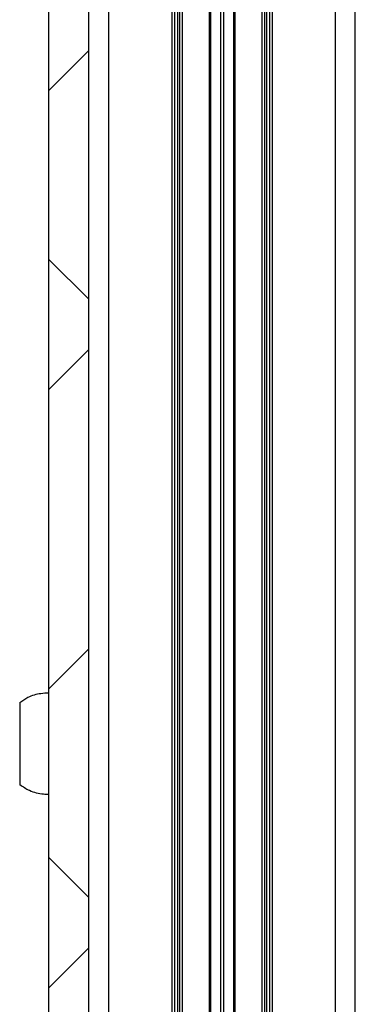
# Model space of a CAD drawing. Header units: millimetres. Extents: x 5 to 595, y 5 to 415.
# Tile 3 of 68: x 23.28 to 28.32, y 122.26 to 137.04. Entities that reach past the tile are written whole.
import ezdxf

# ---------------------------------------------------------------- set-up
doc = ezdxf.new("R2010")
doc.units = ezdxf.units.MM
doc.layers.add('TRAIT-FINS', color=9, linetype='Continuous')
doc.layers.add('TRAIT-FORT', color=4, linetype='Continuous', lineweight=25)

msp = doc.modelspace()

# ---------------------------------------------------------------- hatches: boundary and pattern name
at = {"layer": 'TRAIT-FINS'}
h = msp.add_hatch(dxfattribs=at)
h.set_pattern_fill('ANSI38', color=9, angle=3e-322, style=0)
h.paths.add_polyline_path([(23.7218, 156.2778), (23.7218, 111.6627), (24.3218, 111.6627), (24.3218, 156.2778)], flags=0)

# ---------------------------------------------------------------- linework, layer by layer
at = {"layer": 'TRAIT-FORT', "color": 4, "linetype": 'Continuous', "lineweight": 25}
for p, q in [((23.7218, 111.6627), (23.7218, 156.2778)), ((24.3218, 111.6627), (24.3218, 156.2778)), ((24.6218, 116.5702), (24.6218, 151.3702)), ((25.5718, 116.5702), (25.5718, 151.3702)), ((25.6118, 116.5702), (25.6118, 151.3702)), ((25.6518, 151.3702), (25.6518, 116.5702)), ((25.6818, 151.3702), (25.6818, 116.5702)), ((25.7218, 151.3702), (25.7218, 116.5702)), ((26.1311, 116.5702), (26.1311, 151.3702)), ((26.1511, 116.5702), (26.1511, 151.3702)), ((26.3018, 116.5702), (26.3018, 151.3702)), ((26.3418, 151.3702), (26.3418, 116.5702)), ((26.4926, 151.3702), (26.4926, 116.5702)), ((26.5126, 151.3702), (26.5126, 116.5702)), ((26.9218, 116.5702), (26.9218, 151.3702)), ((26.9618, 116.5702), (26.9618, 151.3702)), ((26.9918, 116.5702), (26.9918, 151.3702)), ((27.0318, 151.3702), (27.0318, 116.5702)), ((27.0718, 151.3702), (27.0718, 116.5702)), ((28.0218, 116.5702), (28.0218, 151.3702)), ((28.3218, 116.5702), (28.3218, 151.3702))]:
    msp.add_line(p, q, dxfattribs=at)
for points, knots in [([(23.7218, 126.9302), (23.6806, 126.9281), (23.5725, 126.9223), (23.4183, 126.8788), (23.3245, 126.8117), (23.2856, 126.7838)], [0, 0, 0, 0, 0.2644898, 0.6943498, 1, 1, 1, 1]), ([(23.2818, 126.7895), (23.2818, 126.7896), (23.2818, 126.7913), (23.2818, 126.7819), (23.2818, 126.7554), (23.2818, 126.7108), (23.2818, 126.6517), (23.2818, 126.5782), (23.2818, 126.4938), (23.2818, 126.3995), (23.2818, 126.2995), (23.2818, 126.195), (23.2818, 126.0906), (23.2818, 125.9876), (23.2818, 125.8907), (23.2818, 125.8009), (23.2818, 125.7223), (23.2818, 125.6558), (23.2818, 125.6043), (23.2818, 125.5692), (23.2818, 125.5535), (23.2818, 125.5523), (23.2818, 125.552)], [0, 0, 0, 0, 0.0045672, 0.0582518, 0.1134932, 0.1671777, 0.2224192, 0.2761037, 0.3313451, 0.3850297, 0.4402711, 0.4939557, 0.5491971, 0.6028817, 0.6581231, 0.7118076, 0.7670491, 0.8207336, 0.875975, 0.9296596, 0.984901, 1, 1, 1, 1]), ([(23.2861, 125.5549), (23.3317, 125.524), (23.4382, 125.4518), (23.5938, 125.4149), (23.6944, 125.4112), (23.7218, 125.4102)], [0, 0, 0, 0, 0.3524856, 0.8229344, 1, 1, 1, 1])]:
    msp.add_open_spline(points, degree=3, knots=knots, dxfattribs=at)

doc.saveas('drawing.dxf')
